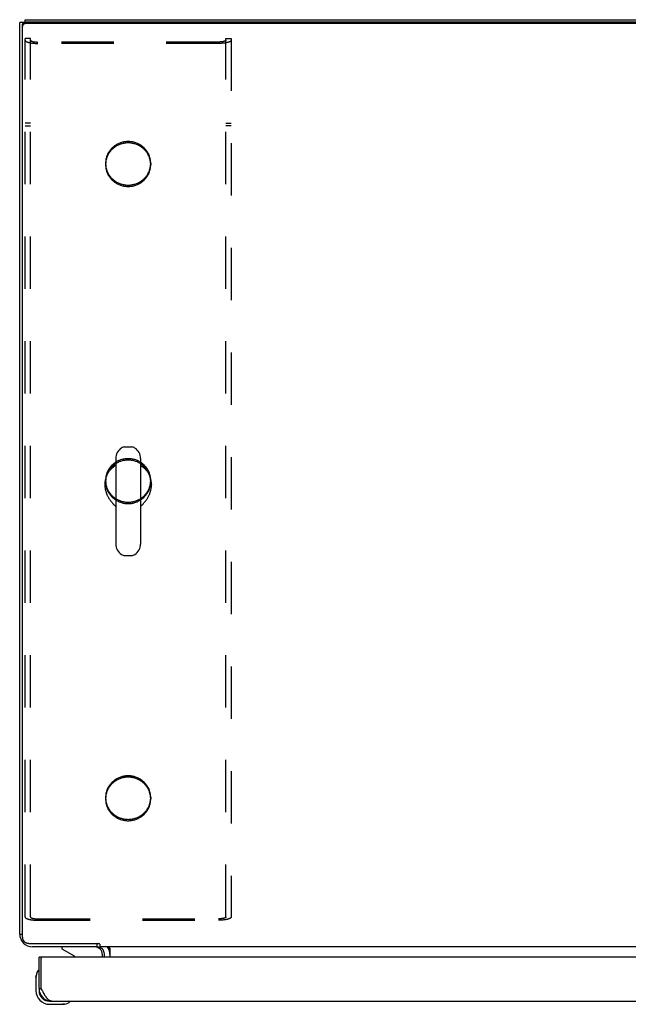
# Model space of a CAD drawing. Header units: inches. Extents: x 0 to 185, y 0 to 120.
# Tile 91 of 102: x 35 to 47, y 82 to 102. Entities that reach past the tile are written whole.
import ezdxf

# ---------------------------------------------------------------- set-up
doc = ezdxf.new("R2010")
doc.units = ezdxf.units.IN
doc.header["$LTSCALE"] = 10.163043
doc.header["$MEASUREMENT"] = 0
doc.linetypes.add('HIDDEN', pattern=[0.2, 0.1, -0.1])
doc.layers.get('0').update_dxf_attribs({"linetype": 'CONTINUOUS'})
doc.layers.add('02___PRT_ALL_AXES', color=7, linetype='CONTINUOUS')
doc.layers.add('DEFAULT_2', color=8, linetype='HIDDEN')

msp = doc.modelspace()

# ---------------------------------------------------------------- linework, layer by layer
at = {"color": 7, "linetype": 'Continuous'}
for p, q in [((35.376, 101.516), (35.376, 101.566)), ((35.368, 101.514), (35.272, 101.514)), ((35.324, 83.752), (35.324, 101.458)), ((84.16, 101.489), (35.384, 101.489)), ((37.312, 93.269), (37.44, 93.269)), ((37.134, 93.047), (37.134, 91.384)), ((37.617, 93.047), (37.617, 91.384)), ((36.924, 92.543), (36.924, 92.533)), ((37.828, 92.543), (37.828, 92.533)), ((37.617, 92.114), (37.626, 92.122)), ((37.312, 91.161), (37.44, 91.161)), ((35.272, 83.812), (35.324, 83.812)), ((35.317, 83.67), (35.343, 83.688)), ((35.449, 83.631), (36.787, 83.631)), ((36.089, 83.566), (36.089, 83.527)), ((36.771, 83.631), (36.771, 83.566)), ((36.824, 83.616), (36.824, 83.566)), ((81.469, 83.566), (36.824, 83.566)), ((37.003, 83.548), (37.002, 83.55)), ((37.006, 83.544), (37.005, 83.546)), ((35.709, 83.362), (35.647, 83.362)), ((36.089, 83.527), (36.327, 83.389)), ((36.876, 83.362), (36.876, 83.409)), ((37.022, 83.537), (37.02, 83.537)), ((37.022, 83.537), (37.022, 83.362)), ((35.587, 82.967), (35.59, 83.005)), ((35.634, 83.103), (35.633, 83.103)), ((35.587, 82.967), (35.587, 82.711)), ((35.647, 82.754), (35.647, 82.711)), ((35.647, 82.754), (35.689, 82.754)), ((35.85, 82.508), (35.893, 82.508)), ((35.85, 82.448), (36.106, 82.448)), ((36.144, 82.451), (36.106, 82.448)), ((36.235, 82.493), (36.239, 82.494))]:
    msp.add_line(p, q, dxfattribs=at)
at = {"color": 3, "linetype": 'Continuous'}
for p, q in [((35.376, 101.566), (84.168, 101.566)), ((35.272, 83.812), (35.272, 101.514)), ((84.16, 101.516), (35.384, 101.516)), ((36.775, 83.566), (35.518, 83.566)), ((35.647, 82.754), (35.647, 83.362)), ((58.147, 83.362), (35.709, 83.362)), ((36.918, 83.362), (36.918, 83.423)), ((35.689, 82.754), (35.689, 83.342)), ((35.695, 82.742), (35.689, 82.754)), ((35.705, 82.724), (35.695, 82.742)), ((35.711, 82.712), (35.705, 82.724)), ((35.718, 82.7), (35.711, 82.712)), ((35.724, 82.689), (35.718, 82.7)), ((35.893, 82.508), (57.963, 82.508))]:
    msp.add_line(p, q, dxfattribs=at)
for points in [[(35.324, 101.458), (35.324, 101.462), (35.325, 101.467), (35.326, 101.471), (35.327, 101.476), (35.328, 101.48), (35.33, 101.484), (35.333, 101.488), (35.335, 101.492), (35.338, 101.495), (35.341, 101.499), (35.345, 101.502), (35.349, 101.505), (35.352, 101.507), (35.357, 101.509), (35.361, 101.511), (35.365, 101.513), (35.37, 101.514), (35.374, 101.515)], [(35.374, 101.515), (35.379, 101.516), (35.384, 101.516)], [(35.893, 82.508), (35.89, 82.508), (35.887, 82.508), (35.884, 82.508), (35.881, 82.509), (35.877, 82.51), (35.874, 82.51), (35.871, 82.511), (35.868, 82.513), (35.865, 82.514), (35.861, 82.515), (35.858, 82.517), (35.855, 82.518), (35.852, 82.52), (35.849, 82.522), (35.845, 82.524), (35.842, 82.527), (35.839, 82.529), (35.836, 82.531), (35.833, 82.534), (35.829, 82.537), (35.826, 82.54), (35.823, 82.543), (35.82, 82.546), (35.817, 82.549), (35.813, 82.553), (35.81, 82.556), (35.807, 82.56), (35.804, 82.564), (35.801, 82.568), (35.797, 82.572), (35.794, 82.576), (35.791, 82.58), (35.788, 82.584), (35.785, 82.589), (35.782, 82.593), (35.778, 82.598), (35.775, 82.603), (35.772, 82.607), (35.769, 82.612), (35.766, 82.617), (35.762, 82.622), (35.759, 82.628), (35.756, 82.633), (35.753, 82.638), (35.75, 82.643), (35.746, 82.649), (35.743, 82.654), (35.74, 82.66), (35.737, 82.666), (35.734, 82.671), (35.73, 82.677), (35.727, 82.683), (35.724, 82.689)]]:
    msp.add_lwpolyline(points, dxfattribs=at)
at = {"color": 7, "linetype": 'Continuous'}
for points in [[(35.384, 101.489), (35.379, 101.489), (35.374, 101.488), (35.37, 101.487), (35.365, 101.486), (35.361, 101.484), (35.357, 101.483), (35.352, 101.48), (35.349, 101.478), (35.345, 101.475), (35.341, 101.472), (35.338, 101.469), (35.335, 101.465), (35.333, 101.461), (35.33, 101.457), (35.328, 101.453), (35.327, 101.449), (35.326, 101.444), (35.325, 101.44), (35.324, 101.435), (35.324, 101.431)], [(37.038, 92.834), (37.045, 92.843), (37.066, 92.865), (37.089, 92.885), (37.114, 92.904), (37.134, 92.918)], [(37.617, 92.918), (37.638, 92.904), (37.662, 92.885), (37.685, 92.865), (37.706, 92.843), (37.714, 92.834)], [(37.039, 92.835), (37.031, 92.826), (37.023, 92.817), (37.016, 92.808), (37.008, 92.798), (37.001, 92.788), (36.995, 92.778), (36.988, 92.768), (36.982, 92.758), (36.976, 92.748), (36.971, 92.737), (36.965, 92.726), (36.96, 92.716), (36.956, 92.705), (36.951, 92.693), (36.947, 92.682), (36.944, 92.671), (36.94, 92.66), (36.937, 92.648), (36.934, 92.637), (36.932, 92.625), (36.93, 92.613), (36.928, 92.602), (36.926, 92.59), (36.925, 92.578), (36.925, 92.566), (36.924, 92.554), (36.924, 92.543)], [(37.134, 92.913), (37.132, 92.912), (37.122, 92.905), (37.112, 92.898), (37.102, 92.891), (37.092, 92.884), (37.083, 92.877), (37.074, 92.869), (37.065, 92.861), (37.056, 92.852), (37.047, 92.844), (37.039, 92.835)], [(37.721, 92.826), (37.713, 92.835), (37.704, 92.844), (37.696, 92.852), (37.687, 92.861), (37.678, 92.869), (37.669, 92.877), (37.659, 92.884), (37.65, 92.891), (37.64, 92.899), (37.63, 92.905), (37.62, 92.912), (37.617, 92.913)], [(37.828, 92.543), (37.828, 92.554), (37.827, 92.566), (37.826, 92.578), (37.825, 92.59), (37.824, 92.602), (37.822, 92.613), (37.82, 92.625), (37.817, 92.637), (37.815, 92.648), (37.811, 92.66), (37.808, 92.671), (37.804, 92.682), (37.8, 92.693), (37.796, 92.705), (37.791, 92.715), (37.786, 92.726), (37.781, 92.737), (37.775, 92.748), (37.77, 92.758), (37.763, 92.768), (37.757, 92.778), (37.75, 92.788), (37.743, 92.798), (37.736, 92.808), (37.728, 92.817), (37.721, 92.826)], [(36.924, 92.533), (36.924, 92.523), (36.924, 92.512), (36.925, 92.501), (36.926, 92.49), (36.927, 92.479), (36.929, 92.468), (36.93, 92.457), (36.933, 92.446), (36.935, 92.435), (36.937, 92.424), (36.94, 92.413), (36.943, 92.402), (36.947, 92.391), (36.95, 92.381), (36.954, 92.37), (36.958, 92.36), (36.962, 92.349), (36.967, 92.339), (36.971, 92.329), (36.976, 92.319), (36.981, 92.309), (36.986, 92.299), (36.992, 92.29), (36.997, 92.28), (37.003, 92.271), (37.008, 92.262), (37.014, 92.253), (37.02, 92.244), (37.026, 92.236), (37.032, 92.227), (37.039, 92.219), (37.045, 92.211), (37.051, 92.204), (37.057, 92.196), (37.063, 92.189), (37.069, 92.181), (37.076, 92.175), (37.082, 92.168), (37.088, 92.161), (37.093, 92.155), (37.099, 92.149), (37.105, 92.143), (37.11, 92.137), (37.116, 92.132), (37.121, 92.127), (37.126, 92.122), (37.134, 92.114)], [(37.626, 92.122), (37.631, 92.127), (37.636, 92.132), (37.641, 92.137), (37.647, 92.143), (37.653, 92.149), (37.658, 92.155), (37.664, 92.161), (37.67, 92.168), (37.676, 92.175), (37.682, 92.182), (37.688, 92.189), (37.695, 92.196), (37.701, 92.204), (37.707, 92.211), (37.713, 92.219), (37.719, 92.227), (37.725, 92.236), (37.731, 92.244), (37.737, 92.253), (37.743, 92.262), (37.749, 92.271), (37.755, 92.28), (37.76, 92.29), (37.765, 92.299), (37.771, 92.309), (37.776, 92.319), (37.78, 92.329), (37.785, 92.339), (37.789, 92.349), (37.794, 92.36), (37.798, 92.37), (37.802, 92.381), (37.805, 92.391), (37.808, 92.402), (37.811, 92.413), (37.814, 92.424), (37.817, 92.435), (37.819, 92.446), (37.821, 92.457), (37.823, 92.468), (37.824, 92.479), (37.826, 92.49), (37.827, 92.501), (37.827, 92.512), (37.828, 92.523), (37.828, 92.533)], [(35.324, 83.752), (35.324, 83.744), (35.325, 83.735), (35.327, 83.727), (35.329, 83.718), (35.332, 83.71), (35.335, 83.702), (35.339, 83.694), (35.344, 83.687), (35.349, 83.68), (35.354, 83.673), (35.36, 83.667), (35.367, 83.661), (35.374, 83.656), (35.381, 83.651), (35.389, 83.646), (35.397, 83.642), (35.405, 83.639), (35.414, 83.636), (35.422, 83.634), (35.431, 83.633), (35.44, 83.632), (35.449, 83.631)], [(36.807, 83.623), (36.806, 83.623), (36.804, 83.624), (36.803, 83.624), (36.801, 83.624), (36.799, 83.625), (36.798, 83.625), (36.796, 83.626), (36.794, 83.627), (36.792, 83.628), (36.791, 83.629), (36.789, 83.63), (36.787, 83.631)], [(36.824, 83.616), (36.823, 83.618), (36.821, 83.619), (36.82, 83.62), (36.818, 83.621), (36.817, 83.621), (36.815, 83.622), (36.814, 83.622), (36.813, 83.623), (36.811, 83.623), (36.81, 83.623), (36.807, 83.623)], [(36.989, 83.565), (36.987, 83.566), (36.986, 83.566), (36.985, 83.566)], [(36.999, 83.554), (36.998, 83.556), (36.997, 83.557), (36.996, 83.559), (36.994, 83.561), (36.993, 83.562), (36.992, 83.563), (36.99, 83.564), (36.989, 83.565)], [(36.993, 83.562), (36.992, 83.563), (36.99, 83.564)], [(37.002, 83.55), (36.999, 83.554), (36.998, 83.556), (36.997, 83.557), (36.996, 83.559), (36.994, 83.561)], [(37.008, 83.543), (37.006, 83.544), (37.005, 83.546), (37.003, 83.548), (37.002, 83.55)], [(37.022, 83.537), (37.02, 83.537), (37.019, 83.537), (37.017, 83.537), (37.016, 83.537), (37.014, 83.538), (37.012, 83.539), (37.011, 83.54), (37.009, 83.541), (37.008, 83.543)], [(37.012, 83.539), (37.011, 83.54), (37.009, 83.541)], [(37.017, 83.537), (37.016, 83.537), (37.014, 83.538)], [(35.633, 83.103), (35.633, 83.101), (35.633, 83.1), (35.632, 83.096)], [(36.239, 82.494), (36.24, 82.494), (36.241, 82.494), (36.242, 82.494), (36.242, 82.494)]]:
    msp.add_lwpolyline(points, dxfattribs=at)
for centre, radius, start, end in [((37.376, 93.047), 0.241, 123.1848, 180), ((37.312, 93.144), 0.125, 90, 123.1848), ((37.44, 93.144), 0.125, 56.8152, 90), ((37.376, 93.047), 0.241, 0, 56.8152), ((37.376, 91.384), 0.241, 180, 236.8152), ((37.376, 91.384), 0.241, 303.1848, 360), ((37.312, 91.286), 0.125, 236.8152, 270), ((37.44, 91.286), 0.125, 270, 303.1848), ((36.719, 83.409), 0.157, 0, 90), ((36.775, 83.423), 0.246, 0, 35.3371), ((36.277, 83.302), 0.1, 36.5468, 59.908), ((35.837, 82.967), 0.25, 149.1101, 180), ((35.635, 83.088), 0.015, 96.3796, 149.1101), ((35.632, 83.088), 0.015, 0, 83.6204), ((35.85, 82.711), 0.263, 180, 270), ((35.85, 82.711), 0.203, 180, 270), ((36.106, 82.698), 0.25, 270, 300.8899), ((36.227, 82.493), 0.015, 6.3796, 90), ((36.227, 82.496), 0.015, 300.8899, 353.6204)]:
    msp.add_arc(centre, radius, start, end, dxfattribs=at)
at = {"color": 3, "linetype": 'Continuous'}
for centre, radius, start, end in [((35.518, 83.812), 0.246, 180, 270), ((36.775, 83.423), 0.142, 0, 90), ((35.709, 83.342), 0.02, 90, 180), ((35.893, 82.754), 0.246, 180, 270)]:
    msp.add_arc(centre, radius, start, end, dxfattribs=at)
at = {"layer": '02___PRT_ALL_AXES', "color": 8, "linetype": 'HIDDEN'}
for p, q in [((36.938, 98.777), (36.938, 98.751)), ((37.813, 98.777), (37.813, 98.751)), ((36.938, 92.62), (36.938, 92.593)), ((37.813, 92.62), (37.813, 92.593)), ((36.938, 86.462), (36.938, 86.435)), ((37.813, 86.462), (37.813, 86.435))]:
    msp.add_line(p, q, dxfattribs=at)
for points in [[(37.376, 99.2), (37.359, 99.2), (37.342, 99.199), (37.326, 99.197), (37.309, 99.195), (37.293, 99.192), (37.276, 99.189), (37.26, 99.185), (37.244, 99.18), (37.228, 99.175), (37.212, 99.169), (37.197, 99.163), (37.182, 99.156), (37.167, 99.149), (37.152, 99.141), (37.138, 99.132), (37.124, 99.123), (37.111, 99.114), (37.097, 99.103), (37.085, 99.093), (37.072, 99.082), (37.061, 99.07), (37.049, 99.059), (37.038, 99.046), (37.028, 99.034), (37.018, 99.021), (37.009, 99.007), (37, 98.993), (36.991, 98.979), (36.984, 98.965), (36.977, 98.95), (36.97, 98.935), (36.964, 98.92), (36.959, 98.905), (36.954, 98.889), (36.95, 98.874), (36.946, 98.858), (36.943, 98.842), (36.941, 98.826), (36.94, 98.81), (36.939, 98.794), (36.938, 98.777)], [(37.376, 99.173), (37.359, 99.173), (37.342, 99.172), (37.326, 99.17), (37.309, 99.168), (37.293, 99.165), (37.276, 99.162), (37.26, 99.158), (37.244, 99.153), (37.228, 99.148), (37.212, 99.142), (37.197, 99.136), (37.182, 99.129), (37.167, 99.122), (37.152, 99.114), (37.138, 99.105), (37.124, 99.096), (37.111, 99.087), (37.097, 99.077), (37.085, 99.066), (37.072, 99.055), (37.061, 99.044), (37.049, 99.032), (37.038, 99.019), (37.028, 99.007), (37.018, 98.994), (37.009, 98.98), (37, 98.966), (36.991, 98.952), (36.984, 98.938), (36.977, 98.923), (36.97, 98.908), (36.964, 98.893), (36.959, 98.878), (36.954, 98.862), (36.95, 98.847), (36.946, 98.831), (36.943, 98.815), (36.941, 98.799), (36.94, 98.783), (36.939, 98.767), (36.938, 98.751)], [(37.813, 98.777), (37.813, 98.794), (37.812, 98.81), (37.81, 98.826), (37.808, 98.842), (37.805, 98.858), (37.802, 98.874), (37.798, 98.889), (37.793, 98.905), (37.788, 98.92), (37.782, 98.935), (37.775, 98.95), (37.768, 98.965), (37.76, 98.979), (37.752, 98.993), (37.743, 99.007), (37.734, 99.021), (37.724, 99.034), (37.713, 99.046), (37.702, 99.059), (37.691, 99.07), (37.679, 99.082), (37.667, 99.093), (37.654, 99.103), (37.641, 99.114), (37.628, 99.123), (37.614, 99.132), (37.599, 99.141), (37.585, 99.149), (37.57, 99.156), (37.555, 99.163), (37.539, 99.169), (37.524, 99.175), (37.508, 99.18), (37.492, 99.185), (37.476, 99.189), (37.459, 99.192), (37.443, 99.195), (37.426, 99.197), (37.409, 99.199), (37.393, 99.2), (37.376, 99.2)], [(37.813, 98.751), (37.813, 98.767), (37.812, 98.783), (37.81, 98.799), (37.808, 98.815), (37.805, 98.831), (37.802, 98.847), (37.798, 98.862), (37.793, 98.878), (37.788, 98.893), (37.782, 98.908), (37.775, 98.923), (37.768, 98.938), (37.76, 98.952), (37.752, 98.966), (37.743, 98.98), (37.734, 98.994), (37.724, 99.007), (37.713, 99.019), (37.702, 99.032), (37.691, 99.044), (37.679, 99.055), (37.667, 99.066), (37.654, 99.077), (37.641, 99.087), (37.628, 99.096), (37.614, 99.105), (37.599, 99.114), (37.585, 99.122), (37.57, 99.129), (37.555, 99.136), (37.539, 99.142), (37.524, 99.148), (37.508, 99.153), (37.492, 99.158), (37.476, 99.162), (37.459, 99.165), (37.443, 99.168), (37.426, 99.17), (37.409, 99.172), (37.393, 99.173), (37.376, 99.173)], [(36.938, 98.777), (36.939, 98.761), (36.94, 98.745), (36.941, 98.729), (36.943, 98.713), (36.946, 98.697), (36.95, 98.681), (36.954, 98.665), (36.959, 98.65), (36.964, 98.635), (36.97, 98.619), (36.977, 98.605), (36.984, 98.59), (36.991, 98.576), (37, 98.561), (37.009, 98.548), (37.018, 98.534), (37.028, 98.521), (37.038, 98.509), (37.049, 98.496), (37.061, 98.484), (37.072, 98.473), (37.085, 98.462), (37.097, 98.451), (37.111, 98.441), (37.124, 98.432), (37.138, 98.423), (37.152, 98.414), (37.167, 98.406), (37.182, 98.399), (37.197, 98.392), (37.212, 98.385), (37.228, 98.38), (37.244, 98.375), (37.26, 98.37), (37.276, 98.366), (37.293, 98.363), (37.309, 98.36), (37.326, 98.358), (37.342, 98.356), (37.359, 98.355), (37.376, 98.355)], [(36.938, 98.751), (36.939, 98.734), (36.94, 98.718), (36.941, 98.702), (36.943, 98.686), (36.946, 98.67), (36.95, 98.654), (36.954, 98.639), (36.959, 98.623), (36.964, 98.608), (36.97, 98.593), (36.977, 98.578), (36.984, 98.563), (36.991, 98.549), (37, 98.535), (37.009, 98.521), (37.018, 98.507), (37.028, 98.494), (37.038, 98.482), (37.049, 98.469), (37.061, 98.457), (37.072, 98.446), (37.085, 98.435), (37.097, 98.424), (37.111, 98.414), (37.124, 98.405), (37.138, 98.396), (37.152, 98.387), (37.167, 98.379), (37.182, 98.372), (37.197, 98.365), (37.212, 98.359), (37.228, 98.353), (37.244, 98.348), (37.26, 98.343), (37.276, 98.339), (37.293, 98.336), (37.309, 98.333), (37.326, 98.331), (37.342, 98.329), (37.359, 98.328), (37.376, 98.328)], [(37.376, 98.355), (37.393, 98.355), (37.409, 98.356), (37.426, 98.358), (37.443, 98.36), (37.459, 98.363), (37.476, 98.366), (37.492, 98.37), (37.508, 98.375), (37.524, 98.38), (37.539, 98.385), (37.555, 98.392), (37.57, 98.399), (37.585, 98.406), (37.599, 98.414), (37.614, 98.423), (37.628, 98.432), (37.641, 98.441), (37.654, 98.451), (37.667, 98.462), (37.679, 98.473), (37.691, 98.484), (37.702, 98.496), (37.713, 98.509), (37.724, 98.521), (37.734, 98.534), (37.743, 98.548), (37.752, 98.561), (37.76, 98.576), (37.768, 98.59), (37.775, 98.605), (37.782, 98.619), (37.788, 98.635), (37.793, 98.65), (37.798, 98.665), (37.802, 98.681), (37.805, 98.697), (37.808, 98.713), (37.81, 98.729), (37.812, 98.745), (37.813, 98.761), (37.813, 98.777)], [(37.376, 98.328), (37.393, 98.328), (37.409, 98.329), (37.426, 98.331), (37.443, 98.333), (37.459, 98.336), (37.476, 98.339), (37.492, 98.343), (37.508, 98.348), (37.524, 98.353), (37.539, 98.359), (37.555, 98.365), (37.57, 98.372), (37.585, 98.379), (37.599, 98.387), (37.614, 98.396), (37.628, 98.405), (37.641, 98.414), (37.654, 98.424), (37.667, 98.435), (37.679, 98.446), (37.691, 98.457), (37.702, 98.469), (37.713, 98.482), (37.724, 98.494), (37.734, 98.507), (37.743, 98.521), (37.752, 98.535), (37.76, 98.549), (37.768, 98.563), (37.775, 98.578), (37.782, 98.593), (37.788, 98.608), (37.793, 98.623), (37.798, 98.639), (37.802, 98.654), (37.805, 98.67), (37.808, 98.686), (37.81, 98.702), (37.812, 98.718), (37.813, 98.734), (37.813, 98.751)], [(37.376, 93.042), (37.359, 93.042), (37.342, 93.041), (37.326, 93.039), (37.309, 93.037), (37.293, 93.035), (37.276, 93.031), (37.26, 93.027), (37.244, 93.023), (37.228, 93.017), (37.212, 93.012), (37.197, 93.005), (37.182, 92.998), (37.167, 92.991), (37.152, 92.983), (37.138, 92.974), (37.124, 92.965), (37.111, 92.956), (37.097, 92.946), (37.085, 92.935), (37.072, 92.924), (37.061, 92.913), (37.049, 92.901), (37.038, 92.889), (37.028, 92.876), (37.018, 92.863), (37.009, 92.849), (37, 92.836), (36.991, 92.822), (36.984, 92.807), (36.977, 92.793), (36.97, 92.778), (36.964, 92.762), (36.959, 92.747), (36.954, 92.732), (36.95, 92.716), (36.946, 92.7), (36.943, 92.684), (36.941, 92.668), (36.94, 92.652), (36.939, 92.636), (36.938, 92.62)], [(37.376, 93.015), (37.359, 93.015), (37.342, 93.014), (37.326, 93.013), (37.309, 93.01), (37.293, 93.008), (37.276, 93.004), (37.26, 93), (37.244, 92.996), (37.228, 92.99), (37.212, 92.985), (37.197, 92.978), (37.182, 92.971), (37.167, 92.964), (37.152, 92.956), (37.138, 92.947), (37.124, 92.938), (37.111, 92.929), (37.097, 92.919), (37.085, 92.908), (37.072, 92.897), (37.061, 92.886), (37.049, 92.874), (37.038, 92.862), (37.028, 92.849), (37.018, 92.836), (37.009, 92.822), (37, 92.809), (36.991, 92.795), (36.984, 92.78), (36.977, 92.766), (36.97, 92.751), (36.964, 92.736), (36.959, 92.72), (36.954, 92.705), (36.95, 92.689), (36.946, 92.673), (36.943, 92.657), (36.941, 92.641), (36.94, 92.625), (36.939, 92.609), (36.938, 92.593)], [(37.813, 92.62), (37.813, 92.636), (37.812, 92.652), (37.81, 92.668), (37.808, 92.684), (37.805, 92.7), (37.802, 92.716), (37.798, 92.732), (37.793, 92.747), (37.788, 92.762), (37.782, 92.778), (37.775, 92.793), (37.768, 92.807), (37.76, 92.822), (37.752, 92.836), (37.743, 92.849), (37.734, 92.863), (37.724, 92.876), (37.713, 92.889), (37.702, 92.901), (37.691, 92.913), (37.679, 92.924), (37.667, 92.935), (37.654, 92.946), (37.641, 92.956), (37.628, 92.965), (37.614, 92.974), (37.599, 92.983), (37.585, 92.991), (37.57, 92.998), (37.555, 93.005), (37.539, 93.012), (37.524, 93.017), (37.508, 93.023), (37.492, 93.027), (37.476, 93.031), (37.459, 93.035), (37.443, 93.037), (37.426, 93.039), (37.409, 93.041), (37.393, 93.042), (37.376, 93.042)], [(37.813, 92.593), (37.813, 92.609), (37.812, 92.625), (37.81, 92.641), (37.808, 92.657), (37.805, 92.673), (37.802, 92.689), (37.798, 92.705), (37.793, 92.72), (37.788, 92.736), (37.782, 92.751), (37.775, 92.766), (37.768, 92.78), (37.76, 92.795), (37.752, 92.809), (37.743, 92.822), (37.734, 92.836), (37.724, 92.849), (37.713, 92.862), (37.702, 92.874), (37.691, 92.886), (37.679, 92.897), (37.667, 92.908), (37.654, 92.919), (37.641, 92.929), (37.628, 92.938), (37.614, 92.947), (37.599, 92.956), (37.585, 92.964), (37.57, 92.971), (37.555, 92.978), (37.539, 92.985), (37.524, 92.99), (37.508, 92.996), (37.492, 93), (37.476, 93.004), (37.459, 93.008), (37.443, 93.01), (37.426, 93.013), (37.409, 93.014), (37.393, 93.015), (37.376, 93.015)], [(36.938, 92.62), (36.939, 92.603), (36.94, 92.587), (36.941, 92.571), (36.943, 92.555), (36.946, 92.539), (36.95, 92.523), (36.954, 92.508), (36.959, 92.492), (36.964, 92.477), (36.97, 92.462), (36.977, 92.447), (36.984, 92.432), (36.991, 92.418), (37, 92.404), (37.009, 92.39), (37.018, 92.377), (37.028, 92.363), (37.038, 92.351), (37.049, 92.338), (37.061, 92.327), (37.072, 92.315), (37.085, 92.304), (37.097, 92.294), (37.111, 92.284), (37.124, 92.274), (37.138, 92.265), (37.152, 92.256), (37.167, 92.248), (37.182, 92.241), (37.197, 92.234), (37.212, 92.228), (37.228, 92.222), (37.244, 92.217), (37.26, 92.212), (37.276, 92.208), (37.293, 92.205), (37.309, 92.202), (37.326, 92.2), (37.342, 92.198), (37.359, 92.197), (37.376, 92.197)], [(36.938, 92.593), (36.939, 92.577), (36.94, 92.56), (36.941, 92.544), (36.943, 92.528), (36.946, 92.512), (36.95, 92.496), (36.954, 92.481), (36.959, 92.465), (36.964, 92.45), (36.97, 92.435), (36.977, 92.42), (36.984, 92.405), (36.991, 92.391), (37, 92.377), (37.009, 92.363), (37.018, 92.35), (37.028, 92.337), (37.038, 92.324), (37.049, 92.312), (37.061, 92.3), (37.072, 92.288), (37.085, 92.277), (37.097, 92.267), (37.111, 92.257), (37.124, 92.247), (37.138, 92.238), (37.152, 92.229), (37.167, 92.221), (37.182, 92.214), (37.197, 92.207), (37.212, 92.201), (37.228, 92.195), (37.244, 92.19), (37.26, 92.185), (37.276, 92.181), (37.293, 92.178), (37.309, 92.175), (37.326, 92.173), (37.342, 92.171), (37.359, 92.17), (37.376, 92.17)], [(37.376, 92.197), (37.393, 92.197), (37.409, 92.198), (37.426, 92.2), (37.443, 92.202), (37.459, 92.205), (37.476, 92.208), (37.492, 92.212), (37.508, 92.217), (37.524, 92.222), (37.539, 92.228), (37.555, 92.234), (37.57, 92.241), (37.585, 92.248), (37.599, 92.256), (37.614, 92.265), (37.628, 92.274), (37.641, 92.284), (37.654, 92.294), (37.667, 92.304), (37.679, 92.315), (37.691, 92.327), (37.702, 92.338), (37.713, 92.351), (37.724, 92.363), (37.734, 92.377), (37.743, 92.39), (37.752, 92.404), (37.76, 92.418), (37.768, 92.432), (37.775, 92.447), (37.782, 92.462), (37.788, 92.477), (37.793, 92.492), (37.798, 92.508), (37.802, 92.523), (37.805, 92.539), (37.808, 92.555), (37.81, 92.571), (37.812, 92.587), (37.813, 92.603), (37.813, 92.62)], [(37.376, 92.17), (37.393, 92.17), (37.409, 92.171), (37.426, 92.173), (37.443, 92.175), (37.459, 92.178), (37.476, 92.181), (37.492, 92.185), (37.508, 92.19), (37.524, 92.195), (37.539, 92.201), (37.555, 92.207), (37.57, 92.214), (37.585, 92.221), (37.599, 92.229), (37.614, 92.238), (37.628, 92.247), (37.641, 92.257), (37.654, 92.267), (37.667, 92.277), (37.679, 92.288), (37.691, 92.3), (37.702, 92.312), (37.713, 92.324), (37.724, 92.337), (37.734, 92.35), (37.743, 92.363), (37.752, 92.377), (37.76, 92.391), (37.768, 92.405), (37.775, 92.42), (37.782, 92.435), (37.788, 92.45), (37.793, 92.465), (37.798, 92.481), (37.802, 92.496), (37.805, 92.512), (37.808, 92.528), (37.81, 92.544), (37.812, 92.56), (37.813, 92.577), (37.813, 92.593)], [(37.376, 86.884), (37.359, 86.884), (37.342, 86.883), (37.326, 86.882), (37.309, 86.88), (37.293, 86.877), (37.276, 86.873), (37.26, 86.869), (37.244, 86.865), (37.228, 86.86), (37.212, 86.854), (37.197, 86.847), (37.182, 86.841), (37.167, 86.833), (37.152, 86.825), (37.138, 86.817), (37.124, 86.808), (37.111, 86.798), (37.097, 86.788), (37.085, 86.777), (37.072, 86.766), (37.061, 86.755), (37.049, 86.743), (37.038, 86.731), (37.028, 86.718), (37.018, 86.705), (37.009, 86.692), (37, 86.678), (36.991, 86.664), (36.984, 86.649), (36.977, 86.635), (36.97, 86.62), (36.964, 86.605), (36.959, 86.589), (36.954, 86.574), (36.95, 86.558), (36.946, 86.542), (36.943, 86.526), (36.941, 86.51), (36.94, 86.494), (36.939, 86.478), (36.938, 86.462)], [(37.376, 86.858), (37.359, 86.857), (37.342, 86.856), (37.326, 86.855), (37.309, 86.853), (37.293, 86.85), (37.276, 86.846), (37.26, 86.842), (37.244, 86.838), (37.228, 86.833), (37.212, 86.827), (37.197, 86.821), (37.182, 86.814), (37.167, 86.806), (37.152, 86.798), (37.138, 86.79), (37.124, 86.781), (37.111, 86.771), (37.097, 86.761), (37.085, 86.75), (37.072, 86.739), (37.061, 86.728), (37.049, 86.716), (37.038, 86.704), (37.028, 86.691), (37.018, 86.678), (37.009, 86.665), (37, 86.651), (36.991, 86.637), (36.984, 86.622), (36.977, 86.608), (36.97, 86.593), (36.964, 86.578), (36.959, 86.562), (36.954, 86.547), (36.95, 86.531), (36.946, 86.515), (36.943, 86.499), (36.941, 86.483), (36.94, 86.467), (36.939, 86.451), (36.938, 86.435)], [(37.813, 86.462), (37.813, 86.478), (37.812, 86.494), (37.81, 86.51), (37.808, 86.526), (37.805, 86.542), (37.802, 86.558), (37.798, 86.574), (37.793, 86.589), (37.788, 86.605), (37.782, 86.62), (37.775, 86.635), (37.768, 86.649), (37.76, 86.664), (37.752, 86.678), (37.743, 86.692), (37.734, 86.705), (37.724, 86.718), (37.713, 86.731), (37.702, 86.743), (37.691, 86.755), (37.679, 86.766), (37.667, 86.777), (37.654, 86.788), (37.641, 86.798), (37.628, 86.808), (37.614, 86.817), (37.599, 86.825), (37.585, 86.833), (37.57, 86.841), (37.555, 86.847), (37.539, 86.854), (37.524, 86.86), (37.508, 86.865), (37.492, 86.869), (37.476, 86.873), (37.459, 86.877), (37.443, 86.88), (37.426, 86.882), (37.409, 86.883), (37.393, 86.884), (37.376, 86.884)], [(37.813, 86.435), (37.813, 86.451), (37.812, 86.467), (37.81, 86.483), (37.808, 86.499), (37.805, 86.515), (37.802, 86.531), (37.798, 86.547), (37.793, 86.562), (37.788, 86.578), (37.782, 86.593), (37.775, 86.608), (37.768, 86.622), (37.76, 86.637), (37.752, 86.651), (37.743, 86.665), (37.734, 86.678), (37.724, 86.691), (37.713, 86.704), (37.702, 86.716), (37.691, 86.728), (37.679, 86.739), (37.667, 86.75), (37.654, 86.761), (37.641, 86.771), (37.628, 86.781), (37.614, 86.79), (37.599, 86.798), (37.585, 86.806), (37.57, 86.814), (37.555, 86.821), (37.539, 86.827), (37.524, 86.833), (37.508, 86.838), (37.492, 86.842), (37.476, 86.846), (37.459, 86.85), (37.443, 86.853), (37.426, 86.855), (37.409, 86.856), (37.393, 86.857), (37.376, 86.858)], [(36.938, 86.462), (36.939, 86.446), (36.94, 86.43), (36.941, 86.413), (36.943, 86.397), (36.946, 86.381), (36.95, 86.366), (36.954, 86.35), (36.959, 86.334), (36.964, 86.319), (36.97, 86.304), (36.977, 86.289), (36.984, 86.274), (36.991, 86.26), (37, 86.246), (37.009, 86.232), (37.018, 86.219), (37.028, 86.206), (37.038, 86.193), (37.049, 86.181), (37.061, 86.169), (37.072, 86.157), (37.085, 86.146), (37.097, 86.136), (37.111, 86.126), (37.124, 86.116), (37.138, 86.107), (37.152, 86.099), (37.167, 86.091), (37.182, 86.083), (37.197, 86.076), (37.212, 86.07), (37.228, 86.064), (37.244, 86.059), (37.26, 86.054), (37.276, 86.05), (37.293, 86.047), (37.309, 86.044), (37.326, 86.042), (37.342, 86.041), (37.359, 86.04), (37.376, 86.039)], [(36.938, 86.435), (36.939, 86.419), (36.94, 86.403), (36.941, 86.386), (36.943, 86.37), (36.946, 86.354), (36.95, 86.339), (36.954, 86.323), (36.959, 86.307), (36.964, 86.292), (36.97, 86.277), (36.977, 86.262), (36.984, 86.247), (36.991, 86.233), (37, 86.219), (37.009, 86.205), (37.018, 86.192), (37.028, 86.179), (37.038, 86.166), (37.049, 86.154), (37.061, 86.142), (37.072, 86.13), (37.085, 86.119), (37.097, 86.109), (37.111, 86.099), (37.124, 86.089), (37.138, 86.08), (37.152, 86.072), (37.167, 86.064), (37.182, 86.056), (37.197, 86.049), (37.212, 86.043), (37.228, 86.037), (37.244, 86.032), (37.26, 86.027), (37.276, 86.023), (37.293, 86.02), (37.309, 86.017), (37.326, 86.015), (37.342, 86.014), (37.359, 86.013), (37.376, 86.012)], [(37.376, 86.039), (37.393, 86.04), (37.409, 86.041), (37.426, 86.042), (37.443, 86.044), (37.459, 86.047), (37.476, 86.05), (37.492, 86.054), (37.508, 86.059), (37.524, 86.064), (37.539, 86.07), (37.555, 86.076), (37.57, 86.083), (37.585, 86.091), (37.599, 86.099), (37.614, 86.107), (37.628, 86.116), (37.641, 86.126), (37.654, 86.136), (37.667, 86.146), (37.679, 86.157), (37.691, 86.169), (37.702, 86.181), (37.713, 86.193), (37.724, 86.206), (37.734, 86.219), (37.743, 86.232), (37.752, 86.246), (37.76, 86.26), (37.768, 86.274), (37.775, 86.289), (37.782, 86.304), (37.788, 86.319), (37.793, 86.334), (37.798, 86.35), (37.802, 86.366), (37.805, 86.381), (37.808, 86.397), (37.81, 86.413), (37.812, 86.43), (37.813, 86.446), (37.813, 86.462)], [(37.376, 86.012), (37.393, 86.013), (37.409, 86.014), (37.426, 86.015), (37.443, 86.017), (37.459, 86.02), (37.476, 86.023), (37.492, 86.027), (37.508, 86.032), (37.524, 86.037), (37.539, 86.043), (37.555, 86.049), (37.57, 86.056), (37.585, 86.064), (37.599, 86.072), (37.614, 86.08), (37.628, 86.089), (37.641, 86.099), (37.654, 86.109), (37.667, 86.119), (37.679, 86.13), (37.691, 86.142), (37.702, 86.154), (37.713, 86.166), (37.724, 86.179), (37.734, 86.192), (37.743, 86.205), (37.752, 86.219), (37.76, 86.233), (37.768, 86.247), (37.775, 86.262), (37.782, 86.277), (37.788, 86.292), (37.793, 86.307), (37.798, 86.323), (37.802, 86.339), (37.805, 86.354), (37.808, 86.37), (37.81, 86.386), (37.812, 86.403), (37.813, 86.419), (37.813, 86.435)]]:
    msp.add_lwpolyline(points, dxfattribs=at)
at = {"layer": 'DEFAULT_2', "color": 8, "linetype": 'HIDDEN'}
for p, q in [((35.376, 84.144), (35.376, 101.203)), ((35.48, 101.203), (35.376, 101.203)), ((35.48, 84.144), (35.48, 101.203)), ((39.272, 84.144), (39.272, 101.203)), ((39.272, 101.203), (39.376, 101.203)), ((39.376, 101.203), (39.376, 84.144)), ((39.129, 101.132), (35.622, 101.132)), ((39.129, 101.105), (35.622, 101.105)), ((35.48, 99.557), (35.376, 99.557)), ((35.376, 99.504), (35.48, 99.504)), ((39.272, 99.557), (39.376, 99.557)), ((39.376, 99.504), (39.272, 99.504)), ((35.622, 84.107), (39.129, 84.107)), ((35.622, 84.081), (39.129, 84.081))]:
    msp.add_line(p, q, dxfattribs=at)
for points in [[(35.376, 101.169), (35.376, 101.166), (35.377, 101.163), (35.378, 101.16), (35.38, 101.158), (35.382, 101.155), (35.384, 101.152), (35.387, 101.15), (35.391, 101.147), (35.395, 101.144), (35.399, 101.142), (35.404, 101.139), (35.409, 101.137), (35.414, 101.134), (35.42, 101.132), (35.427, 101.13), (35.434, 101.128), (35.441, 101.126), (35.448, 101.124), (35.456, 101.122), (35.464, 101.12), (35.472, 101.118), (35.481, 101.116), (35.49, 101.115), (35.499, 101.113), (35.509, 101.112), (35.518, 101.111), (35.528, 101.11), (35.538, 101.109), (35.548, 101.108), (35.559, 101.107), (35.569, 101.106), (35.58, 101.106), (35.59, 101.105), (35.601, 101.105), (35.612, 101.105), (35.622, 101.105)], [(35.48, 101.169), (35.48, 101.167), (35.48, 101.166), (35.481, 101.164), (35.482, 101.162), (35.483, 101.161), (35.485, 101.159), (35.486, 101.158), (35.488, 101.156), (35.491, 101.155), (35.493, 101.153), (35.496, 101.152), (35.499, 101.15), (35.502, 101.149), (35.506, 101.148), (35.509, 101.146), (35.513, 101.145), (35.517, 101.144), (35.522, 101.143), (35.526, 101.142), (35.531, 101.14), (35.536, 101.139), (35.541, 101.139), (35.546, 101.138), (35.551, 101.137), (35.557, 101.136), (35.562, 101.135), (35.568, 101.135), (35.574, 101.134), (35.579, 101.134), (35.585, 101.133), (35.591, 101.133), (35.598, 101.132), (35.604, 101.132), (35.61, 101.132), (35.616, 101.132), (35.622, 101.132)], [(39.272, 101.169), (39.272, 101.167), (39.271, 101.166), (39.271, 101.164), (39.27, 101.162), (39.268, 101.161), (39.267, 101.159), (39.265, 101.158), (39.263, 101.156), (39.261, 101.155), (39.258, 101.153), (39.256, 101.152), (39.253, 101.15), (39.25, 101.149), (39.246, 101.148), (39.242, 101.146), (39.239, 101.145), (39.234, 101.144), (39.23, 101.143), (39.226, 101.142), (39.221, 101.14), (39.216, 101.139), (39.211, 101.139), (39.206, 101.138), (39.201, 101.137), (39.195, 101.136), (39.19, 101.135), (39.184, 101.135), (39.178, 101.134), (39.172, 101.134), (39.166, 101.133), (39.16, 101.133), (39.154, 101.132), (39.148, 101.132), (39.142, 101.132), (39.136, 101.132), (39.129, 101.132)], [(39.376, 101.169), (39.376, 101.166), (39.375, 101.163), (39.374, 101.16), (39.372, 101.158), (39.37, 101.155), (39.367, 101.152), (39.364, 101.15), (39.361, 101.147), (39.357, 101.144), (39.353, 101.142), (39.348, 101.139), (39.343, 101.137), (39.337, 101.134), (39.331, 101.132), (39.325, 101.13), (39.318, 101.128), (39.311, 101.126), (39.304, 101.124), (39.296, 101.122), (39.288, 101.12), (39.279, 101.118), (39.271, 101.116), (39.262, 101.115), (39.253, 101.113), (39.243, 101.112), (39.234, 101.111), (39.224, 101.11), (39.214, 101.109), (39.203, 101.108), (39.193, 101.107), (39.183, 101.106), (39.172, 101.106), (39.162, 101.105), (39.151, 101.105), (39.14, 101.105), (39.129, 101.105)], [(35.376, 84.144), (35.376, 84.142), (35.377, 84.139), (35.378, 84.136), (35.38, 84.133), (35.382, 84.13), (35.384, 84.128), (35.387, 84.125), (35.391, 84.122), (35.395, 84.12), (35.399, 84.117), (35.404, 84.115), (35.409, 84.112), (35.414, 84.11), (35.42, 84.108), (35.427, 84.105), (35.434, 84.103), (35.441, 84.101), (35.448, 84.099), (35.456, 84.097), (35.464, 84.095), (35.472, 84.094), (35.481, 84.092), (35.49, 84.09), (35.499, 84.089), (35.509, 84.088), (35.518, 84.086), (35.528, 84.085), (35.538, 84.084), (35.548, 84.083), (35.559, 84.083), (35.569, 84.082), (35.58, 84.081), (35.59, 84.081), (35.601, 84.081), (35.612, 84.081), (35.622, 84.081)], [(35.48, 84.144), (35.48, 84.143), (35.48, 84.141), (35.481, 84.139), (35.482, 84.138), (35.483, 84.136), (35.485, 84.135), (35.486, 84.133), (35.488, 84.132), (35.491, 84.13), (35.493, 84.129), (35.496, 84.127), (35.499, 84.126), (35.502, 84.124), (35.506, 84.123), (35.509, 84.122), (35.513, 84.121), (35.517, 84.119), (35.522, 84.118), (35.526, 84.117), (35.531, 84.116), (35.536, 84.115), (35.541, 84.114), (35.546, 84.113), (35.551, 84.112), (35.557, 84.112), (35.562, 84.111), (35.568, 84.11), (35.574, 84.11), (35.579, 84.109), (35.585, 84.109), (35.591, 84.108), (35.598, 84.108), (35.604, 84.108), (35.61, 84.108), (35.616, 84.107), (35.622, 84.107)], [(39.272, 84.144), (39.272, 84.143), (39.271, 84.141), (39.271, 84.139), (39.27, 84.138), (39.268, 84.136), (39.267, 84.135), (39.265, 84.133), (39.263, 84.132), (39.261, 84.13), (39.258, 84.129), (39.256, 84.127), (39.253, 84.126), (39.25, 84.124), (39.246, 84.123), (39.242, 84.122), (39.239, 84.121), (39.234, 84.119), (39.23, 84.118), (39.226, 84.117), (39.221, 84.116), (39.216, 84.115), (39.211, 84.114), (39.206, 84.113), (39.201, 84.112), (39.195, 84.112), (39.19, 84.111), (39.184, 84.11), (39.178, 84.11), (39.172, 84.109), (39.166, 84.109), (39.16, 84.108), (39.154, 84.108), (39.148, 84.108), (39.142, 84.108), (39.136, 84.107), (39.129, 84.107)], [(39.376, 84.144), (39.376, 84.142), (39.375, 84.139), (39.374, 84.136), (39.372, 84.133), (39.37, 84.13), (39.367, 84.128), (39.364, 84.125), (39.361, 84.122), (39.357, 84.12), (39.353, 84.117), (39.348, 84.115), (39.343, 84.112), (39.337, 84.11), (39.331, 84.108), (39.325, 84.105), (39.318, 84.103), (39.311, 84.101), (39.304, 84.099), (39.296, 84.097), (39.288, 84.095), (39.279, 84.094), (39.271, 84.092), (39.262, 84.09), (39.253, 84.089), (39.243, 84.088), (39.234, 84.086), (39.224, 84.085), (39.214, 84.084), (39.203, 84.083), (39.193, 84.083), (39.183, 84.082), (39.172, 84.081), (39.162, 84.081), (39.151, 84.081), (39.14, 84.081), (39.129, 84.081)]]:
    msp.add_lwpolyline(points, dxfattribs=at)

doc.saveas('drawing.dxf')
